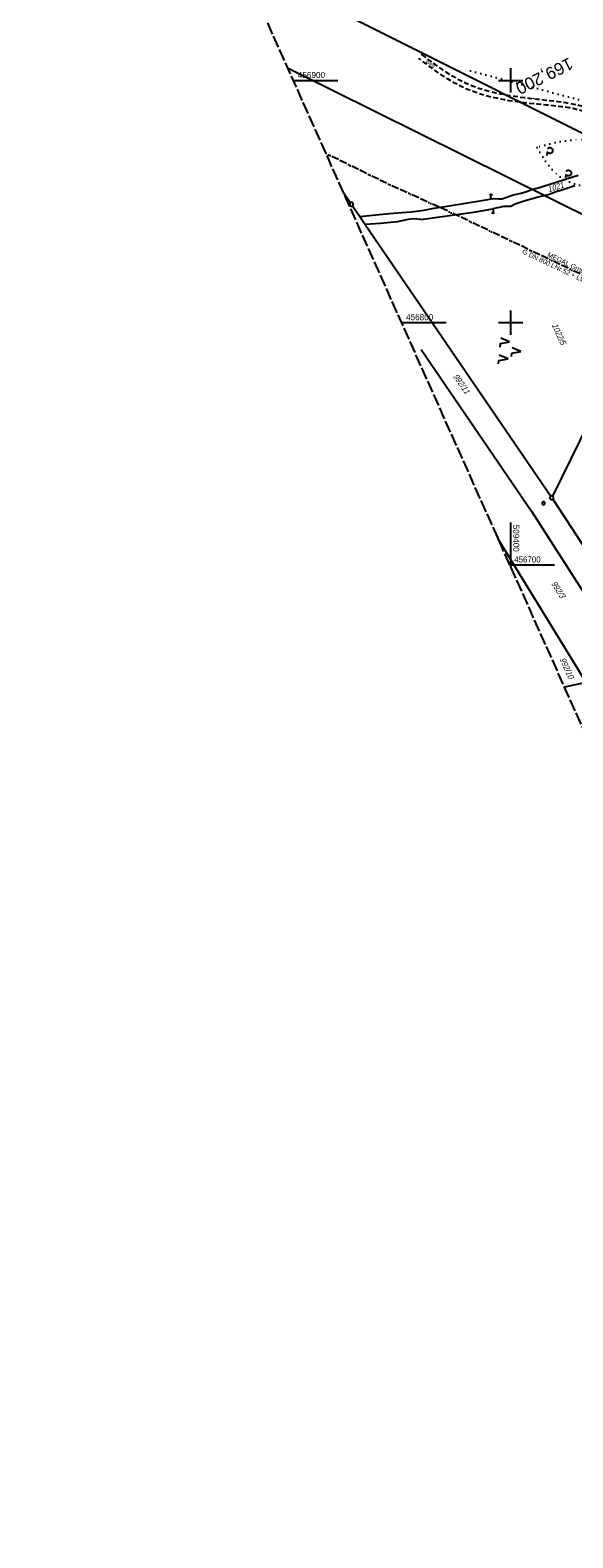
# Model space of a CAD drawing. Extents: x 509202 to 509841, y 456298 to 457260.
# Tile 1 of 56: x 509202 to 509426, y 456298 to 456921. Entities that reach past the tile are written whole.
import ezdxf
from ezdxf.enums import TextEntityAlignment as Align

# ---------------------------------------------------------------- set-up
doc = ezdxf.new("R2010")
doc.units = 0
doc.header["$LTSCALE"] = 10
doc.header["$MEASUREMENT"] = 0
for name, pattern in [('ACAD_ISO13W100', [36, 12, -3, 12, -3, 0, -3, 0, -3]), ('LT00', [0]), ('LT07', [0.22, 0.02, -0.2]), ('LT11', [0.3, 0.2, -0.1]), ('LT14', [0.6, 0.5, -0.1]), ('LT17', [0.15, 0.1, -0.05])]:
    doc.linetypes.add(name, pattern=pattern)
doc.layers.get('0').update_dxf_attribs({"linetype": 'LT00'})
for name, color, linetype in [('--EK_FBR', 1, 'LT00'), ('--EK_ST-93-1', 30, 'LT17'), ('DFK_FLUR_NR', 250, 'LT00'), ('DFK_GZPKT', 250, 'LT00'), ('DFK_KATASTER', 250, 'LT00'), ('DFK_NUTZUNG', 250, 'LT00'), ('DFK_VERMPKT', 252, 'LT00'), ('FELDWEG_TEXT', 250, 'Continuous'), ('GASLTG', 250, 'ACAD_ISO13W100'), ('GASLTG_TEXT', 250, 'Continuous'), ('GEHOELZ_SYMB', 252, 'Continuous'), ('STROM_FREILTG', 80, 'STROMFREILEITUNG'), ('V114_FELDWEG', 250, 'LT11'), ('V114_GEHOELZ', 250, 'LT07'), ('V114_RASTER', 250, 'LT00')]:
    doc.layers.add(name, color=color, linetype=linetype)
doc.layers.add('-BLATT_114-RAND', color=7, linetype='LT14', plot=False)
doc.styles.add('Beschrift', font='ARIAL.TTF')
doc.styles.get("Standard").update_dxf_attribs({"font": 'ARIAL.TTF'})
doc.styles.add('Strom', font='txt-alt.shx')
doc.styles.add('Versorgungsltg', font='ARIAL.TTF', dxfattribs={"width": 0.8, "height": 2})
doc.linetypes.add('STROMFREILEITUNG', pattern='A,12.7,-5.5,["xx",Strom,S=2.5,R=0,X=-2.6,Y=-0.85],-4.35', length=22.55)

# ---------------------------------------------------------------- blocks, each defined once
blk = doc.blocks.new('SYMB7052')
at = {"color": 0, "linetype": 'ByBlock'}
blk.add_lwpolyline([(0, 0), (0, 0.196), (0.076, 0.156)], dxfattribs=at)
blk = doc.blocks.new('SYMB7010')
at = {"color": 0, "linetype": 'ByBlock'}
for points in [[(-0.031408, 0.499213), (-0.093728, 0.49134), (-0.15457, 0.475719), (-0.212975, 0.452595), (-0.268021, 0.422333), (-0.31884, 0.385411), (-0.36463, 0.342411), (-0.40467, 0.29401), (-0.438329, 0.240973), (-0.465074, 0.184136), (-0.484486, 0.124395), (-0.496256, 0.062692), (-0.5002, 0)], [(-0.5002, 0), (-0.496256, -0.062692), (-0.484486, -0.124395), (-0.465075, -0.184136), (-0.438329, -0.240973), (-0.404671, -0.29401), (-0.36463, -0.342411), (-0.31884, -0.385411), (-0.268021, -0.422333), (-0.212975, -0.452595), (-0.154571, -0.475719), (-0.093728, -0.49134), (-0.031408, -0.499213), (0.031408, -0.499213)], [(0.5002, 0), (0.496256, 0.062692), (0.484485, 0.124395), (0.465074, 0.184136), (0.438329, 0.240973), (0.40467, 0.29401), (0.36463, 0.342411), (0.31884, 0.385411), (0.268021, 0.422333), (0.212975, 0.452595), (0.15457, 0.475719), (0.093728, 0.49134), (0.031408, 0.499213), (-0.031408, 0.499213)], [(0.031408, -0.499213), (0.093728, -0.491341), (0.15457, -0.475719), (0.212975, -0.452595), (0.268021, -0.422333), (0.31884, -0.385411), (0.36463, -0.342411), (0.404671, -0.294011), (0.438329, -0.240974), (0.465075, -0.184136), (0.484486, -0.124395), (0.496256, -0.062692), (0.500201, 0)]]:
    blk.add_lwpolyline(points, dxfattribs=at)
blk = doc.blocks.new('SYMB7221')
at = {"color": 0, "linetype": 'ByBlock'}
for p, q in [((0, 0.435), (-0.11, 0.065)), ((0.11, 0.065), (0, 0.435)), ((0.25, 0.065), (0.11, 0.065)), ((-0.35, -0.065), (-0.46, -0.435)), ((0.35, -0.065), (0.24, -0.435))]:
    blk.add_line(p, q, dxfattribs=at)
for points in [[(-0.1, -0.435), (-0.24, -0.435), (-0.35, -0.065)], [(0.6, -0.435), (0.46, -0.435), (0.35, -0.065)]]:
    blk.add_lwpolyline(points, dxfattribs=at)
blk = doc.blocks.new('SYMB0011')
at = {"color": 0, "linetype": 'ByBlock'}
for p, q in [((0.5, 0), (-0.5, 0)), ((0, 0.5), (0, -0.5))]:
    blk.add_line(p, q, dxfattribs=at)
blk = doc.blocks.new('GEHOELZ_SYMB')
at = {"layer": 'GEHOELZ_SYMB'}
blk.add_line((0, 0), (1.4, 0), dxfattribs=at)
blk.add_lwpolyline([(-1.39, 0.02), (-1.61, 0.22), (-1.78, 0.47), (-1.88, 0.76), (-1.9, 1.06), (-1.84, 1.36), (-1.72, 1.64), (-1.53, 1.87), (-1.28, 2.05), (-1, 2.16), (-0.7, 2.2), (-0.4, 2.16), (-0.12, 2.05), (0.13, 1.87), (0.32, 1.64), (0.44, 1.36), (0.5, 1.06), (0.48, 0.76), (0.38, 0.47), (0.21, 0.22), (-0.01, 0.02)], dxfattribs=at)

msp = doc.modelspace()

# ---------------------------------------------------------------- linework, layer by layer
at = {"layer": '--EK_FBR', "linetype": 'LT11', "flags": 128}
for points in [[(509363.22, 456910.65), (509364.65, 456909.58), (509366.08, 456908.52), (509367.52, 456907.46), (509368.96, 456906.42), (509370.42, 456905.4), (509371.88, 456904.4), (509373.35, 456903.43), (509374.84, 456902.49), (509376.35, 456901.58), (509377.88, 456900.72), (509379.42, 456899.91), (509380.99, 456899.15), (509382.76, 456898.37), (509384.55, 456897.66), (509386.36, 456897.01), (509388.2, 456896.41), (509390.07, 456895.87), (509391.95, 456895.37), (509393.85, 456894.92), (509395.76, 456894.51), (509397.69, 456894.14), (509399.63, 456893.8), (509401.58, 456893.5), (509403.54, 456893.21), (509405.5, 456892.95), (509407.46, 456892.71), (509409.43, 456892.48), (509411.11, 456892.29), (509412.79, 456892.11), (509414.46, 456891.92), (509416.13, 456891.73), (509417.8, 456891.53), (509419.46, 456891.31), (509421.12, 456891.08), (509422.76, 456890.83), (509424.4, 456890.55), (509426.03, 456890.23), (509427.64, 456889.89), (509429.25, 456889.5), (509430.84, 456889.07), (509432.7, 456888.51), (509434.53, 456887.88), (509436.35, 456887.2), (509438.15, 456886.46), (509439.94, 456885.68), (509441.71, 456884.84), (509443.46, 456883.96), (509445.2, 456883.05), (509446.93, 456882.1), (509448.64, 456881.12), (509450.35, 456880.11), (509452.04, 456879.08), (509453.72, 456878.02), (509455.39, 456876.96), (509457.04, 456875.88), (509458.69, 456874.79), (509460.33, 456873.69), (509462.41, 456872.3), (509464.47, 456870.91), (509466.53, 456869.52), (509468.59, 456868.13)], [(509589.47, 456580.37), (509588.8, 456582.19), (509588.14, 456584.01), (509587.46, 456585.82), (509586.78, 456587.64), (509586.09, 456589.44), (509585.39, 456591.25), (509584.67, 456593.05), (509583.95, 456594.8), (509583.21, 456596.56), (509582.46, 456598.31), (509581.71, 456600.05), (509580.95, 456601.8), (509580.19, 456603.54), (509579.44, 456605.29), (509578.69, 456607.04), (509577.87, 456609.01), (509577.05, 456610.99), (509576.25, 456612.98), (509575.44, 456614.96), (509574.65, 456616.95), (509573.85, 456618.94), (509573.04, 456620.92), (509572.23, 456622.9), (509571.41, 456624.88), (509570.7, 456626.56), (509569.99, 456628.23), (509569.27, 456629.91), (509568.56, 456631.58), (509567.86, 456633.26), (509567.17, 456634.95), (509566.49, 456636.64), (509565.8, 456638.43), (509565.13, 456640.23), (509564.48, 456642.04), (509563.83, 456643.85), (509563.19, 456645.66), (509562.55, 456647.48), (509561.91, 456649.29), (509561.26, 456651.1), (509560.59, 456652.91), (509559.83, 456654.94), (509559.04, 456656.97), (509558.23, 456659), (509557.42, 456661.01), (509556.6, 456663.03), (509555.77, 456665.04), (509554.94, 456667.06), (509554.11, 456669.07), (509553.38, 456670.84), (509552.67, 456672.61), (509551.97, 456674.38), (509551.28, 456676.17), (509550.61, 456677.96), (509550.05, 456679.54), (509549.5, 456681.13), (509548.96, 456682.73), (509548.42, 456684.32), (509547.88, 456685.92), (509547.34, 456687.51), (509546.25, 456690.62), (509545.11, 456693.71), (509544.37, 456695.65), (509543.62, 456697.58), (509542.85, 456699.52), (509541.82, 456702.11), (509540.77, 456704.69), (509539.72, 456707.28), (509538.65, 456709.86), (509537.59, 456712.44), (509536.52, 456715.01), (509533.44, 456722.39), (509530.35, 456729.76), (509528.93, 456733.12), (509527.51, 456736.48), (509526.1, 456739.84), (509524.68, 456743.2), (509523.27, 456746.56), (509521.86, 456749.93), (509520.56, 456753.06), (509519.25, 456756.2), (509517.95, 456759.33), (509516.65, 456762.47), (509515.34, 456765.6), (509514.03, 456768.73), (509512.71, 456771.85), (509509.71, 456778.84), (509506.66, 456785.8), (509503.56, 456792.73), (509502.29, 456795.53), (509501.02, 456798.32), (509499.74, 456801.11), (509498.46, 456803.9), (509497.18, 456806.68), (509495.91, 456809.47), (509494.64, 456812.26), (509492.91, 456816.08), (509491.19, 456819.89), (509489.49, 456823.71), (509487.78, 456827.54), (509486.09, 456831.36), (509485.08, 456833.63), (509484.08, 456835.89), (509483.07, 456838.15), (509482.06, 456840.41), (509481.05, 456842.67), (509480.02, 456844.92), (509478.98, 456847.16), (509478.24, 456848.73), (509477.5, 456850.3), (509476.73, 456851.86), (509475.95, 456853.41), (509475.15, 456854.95), (509474.31, 456856.48), (509473.45, 456858), (509472.55, 456859.5), (509471.95, 456860.44), (509471.34, 456861.36), (509470.71, 456862.28), (509470.05, 456863.17), (509469.37, 456864.03), (509468.65, 456864.86), (509467.9, 456865.66), (509467.11, 456866.41), (509466.33, 456867.09), (509465.52, 456867.73), (509464.68, 456868.34), (509463.82, 456868.92), (509462.94, 456869.49), (509462.05, 456870.04), (509461.15, 456870.58), (509460.24, 456871.12), (509459.33, 456871.65), (509457.82, 456872.56), (509456.31, 456873.48), (509454.82, 456874.42), (509453.32, 456875.35), (509451.82, 456876.29), (509450.33, 456877.23), (509448.83, 456878.16), (509447.34, 456879.08), (509445.83, 456879.98), (509444.33, 456880.86), (509442.81, 456881.72), (509441.29, 456882.55), (509439.75, 456883.35), (509438.21, 456884.11), (509436.65, 456884.83), (509435.08, 456885.51), (509433.49, 456886.13), (509431.88, 456886.71), (509430.26, 456887.22), (509428.74, 456887.64), (509427.2, 456888.02), (509425.65, 456888.35), (509424.09, 456888.64), (509422.51, 456888.9), (509420.92, 456889.13), (509419.33, 456889.33), (509417.72, 456889.52), (509416.11, 456889.69), (509414.49, 456889.85), (509412.87, 456890), (509411.25, 456890.16), (509409.62, 456890.32), (509407.57, 456890.54), (509405.52, 456890.77), (509403.47, 456891.03), (509401.43, 456891.31), (509399.4, 456891.63), (509397.37, 456891.98), (509395.37, 456892.36), (509393.37, 456892.79), (509391.4, 456893.27), (509389.44, 456893.79), (509387.5, 456894.37), (509385.59, 456895), (509383.71, 456895.69), (509381.85, 456896.45), (509380.03, 456897.28), (509378.45, 456898.06), (509376.9, 456898.9), (509375.37, 456899.78), (509373.86, 456900.7), (509372.37, 456901.66), (509370.89, 456902.66), (509369.42, 456903.68), (509367.96, 456904.72), (509366.51, 456905.78), (509365.07, 456906.86), (509363.64, 456907.94), (509362.2, 456909.03)]]:
    msp.add_lwpolyline(points, dxfattribs=at)
at = {"layer": '-BLATT_114-RAND'}
msp.add_lwpolyline([(509201.6, 457142.83), (509579.07, 456298.35), (509841.09, 456415.47), (509463.62, 457259.94), (509201.6, 457142.83)], dxfattribs=at)
at = {"layer": 'DFK_KATASTER'}
for p, q in [((509423.39, 456859.55), (509427.81, 456860.86)), ((509330.62, 456854.19), (509333.84, 456849.47)), ((509404.33, 456853.52), (509406.95, 456854.28)), ((509406.95, 456854.28), (509409.01, 456855.09)), ((509409.01, 456855.09), (509410.86, 456855.59)), ((509410.86, 456855.59), (509418.31, 456857.87)), ((509419.83, 456854.48), (509415.93, 456852.96)), ((509418.31, 456857.87), (509423.39, 456859.55)), ((509419.83, 456854.48), (509426.51, 456856.56)), ((509334.68, 456848.23), (509337.64, 456843.89)), ((509368.19, 456847.29), (509371.99, 456847.79)), ((509371.99, 456847.79), (509373.78, 456848.04)), ((509373.78, 456848.04), (509389.7, 456850.7)), ((509389.7, 456850.7), (509392.83, 456851.2)), ((509397.13, 456847.95), (509392.56, 456846.94)), ((509392.83, 456851.2), (509394.93, 456851.19)), ((509394.93, 456851.19), (509396.37, 456851.19)), ((509396.37, 456851.19), (509397.91, 456851.69)), ((509400, 456847.94), (509397.13, 456847.95)), ((509397.91, 456851.69), (509401.05, 456852.76)), ((509401.85, 456848.96), (509400, 456847.94)), ((509401.05, 456852.76), (509404.33, 456853.52)), ((509405.6, 456850.12), (509401.85, 456848.96)), ((509410.84, 456851.64), (509405.6, 456850.12)), ((509415.93, 456852.96), (509410.84, 456851.64)), ((509337.64, 456843.89), (509344.31, 456844.52)), ((509337.64, 456843.89), (509339.9, 456840.59)), ((509344.31, 456844.52), (509349.98, 456845)), ((509353.11, 456841.69), (509346.22, 456840.93)), ((509349.98, 456845), (509355.05, 456845.49)), ((509357.62, 456842.6), (509353.11, 456841.69)), ((509355.05, 456845.49), (509358.95, 456845.74)), ((509360.23, 456842.85), (509357.62, 456842.6)), ((509358.95, 456845.74), (509364.29, 456846.49)), ((509362.84, 456842.59), (509360.23, 456842.85)), ((509362.84, 456842.59), (509384.6, 456845.64)), ((509364.29, 456846.49), (509368.19, 456847.29)), ((509384.6, 456845.64), (509392.56, 456846.94)), ((509346.22, 456840.93), (509339.9, 456840.59)), ((509339.9, 456840.59), (509416.49, 456728.32)), ((509460.7, 456817.18), (509417.24, 456728.37)), ((509363.06, 456788.94), (509408.59, 456722.15)), ((509417.32, 456727.07), (509482.65, 456627.54)), ((509408.59, 456722.15), (509474.15, 456619.83)), ((509431.1, 456651.39), (509394.69, 456710.85)), ((509431.1, 456651.39), (509422.13, 456649.46))]:
    msp.add_line(p, q, dxfattribs=at)
at = {"layer": 'GASLTG', "ltscale": 0.025, "flags": 128}
msp.add_lwpolyline([(509829.05, 456410.08), (509807.3, 456412.05), (509789.98, 456413.81), (509774.82, 456419.17), (509766.39, 456422.23), (509738.9, 456433.05), (509727.44, 456437.39), (509716.4, 456441.38), (509714.46, 456442.49), (509712.52, 456444.06), (509711.69, 456445.17), (509710.39, 456447.29), (509710.12, 456447.84), (509707.43, 456463.2), (509703.17, 456486.62), (509700.03, 456503.74), (509695.3, 456517.63), (509660.74, 456605.49), (509644.63, 456646.79), (509625.11, 456688.1), (509611.58, 456717.09), (509598.91, 456743.71), (509583.86, 456775.73), (509577.78, 456788.27), (509575.75, 456792.15), (509573.39, 456796.12), (509571.87, 456798.39), (509568.66, 456802.78), (509566.12, 456805.31), (509562.02, 456810.49), (509557.86, 456814.29), (509554.89, 456815.36), (509551.68, 456816.19), (509546.33, 456814.89), (509541.7, 456813.11), (509537.06, 456811.44), (509532.54, 456809.66), (509521.11, 456805.73), (509506.62, 456800.5), (509498.77, 456797.65), (509491.41, 456795.04), (509485.35, 456793.31), (509463.97, 456803.44), (509456.34, 456807.11), (509424.84, 456821.9), (509379.51, 456843.53), (509347.48, 456858.14), (509325.98, 456868.7), (509323.62, 456869.85)], dxfattribs=at)
at = {"layer": 'STROM_FREILTG', "ltscale": 0.05, "flags": 128}
for points in [[(509695.42, 456741.36), (509431.27, 456877.28), (509288.19, 456949.12)], [(509307.84, 456905.16), (509434.89, 456842.13), (509714.67, 456698.28)]]:
    msp.add_lwpolyline(points, dxfattribs=at)
at = {"layer": 'V114_FELDWEG', "flags": 128}
for points in [[(509363.22, 456910.65), (509364.65, 456909.58), (509366.08, 456908.52), (509367.52, 456907.46), (509368.96, 456906.42), (509370.42, 456905.4), (509371.88, 456904.4), (509373.35, 456903.43), (509374.84, 456902.49), (509376.35, 456901.58), (509377.88, 456900.72), (509379.42, 456899.91), (509380.99, 456899.15), (509382.76, 456898.37), (509384.55, 456897.66), (509386.36, 456897.01), (509388.2, 456896.41), (509390.07, 456895.87), (509391.95, 456895.37), (509393.85, 456894.92), (509395.76, 456894.51), (509397.69, 456894.14), (509399.63, 456893.8), (509401.58, 456893.5), (509403.54, 456893.21), (509405.5, 456892.95), (509407.46, 456892.71), (509409.43, 456892.48), (509411.11, 456892.29), (509412.79, 456892.11), (509414.46, 456891.92), (509416.13, 456891.73), (509417.8, 456891.53), (509419.46, 456891.31), (509421.12, 456891.08), (509422.76, 456890.83), (509424.4, 456890.55), (509426.03, 456890.23), (509427.64, 456889.89), (509429.25, 456889.5), (509430.84, 456889.07), (509432.7, 456888.51), (509434.53, 456887.88), (509436.35, 456887.2), (509438.15, 456886.46), (509439.94, 456885.68), (509441.71, 456884.84), (509443.46, 456883.96), (509445.2, 456883.05), (509446.93, 456882.1), (509448.64, 456881.12), (509450.35, 456880.11), (509452.04, 456879.08), (509453.72, 456878.02), (509455.39, 456876.96), (509457.04, 456875.88), (509458.69, 456874.79), (509460.33, 456873.69), (509462.41, 456872.3), (509464.47, 456870.91), (509466.53, 456869.52), (509468.59, 456868.13)], [(509589.47, 456580.37), (509588.8, 456582.19), (509588.14, 456584.01), (509587.46, 456585.82), (509586.78, 456587.64), (509586.09, 456589.44), (509585.39, 456591.25), (509584.67, 456593.05), (509583.95, 456594.8), (509583.21, 456596.56), (509582.46, 456598.31), (509581.71, 456600.05), (509580.95, 456601.8), (509580.19, 456603.54), (509579.44, 456605.29), (509578.69, 456607.04), (509577.87, 456609.01), (509577.05, 456610.99), (509576.25, 456612.98), (509575.44, 456614.96), (509574.65, 456616.95), (509573.85, 456618.94), (509573.04, 456620.92), (509572.23, 456622.9), (509571.41, 456624.88), (509570.7, 456626.56), (509569.99, 456628.23), (509569.27, 456629.91), (509568.56, 456631.58), (509567.86, 456633.26), (509567.17, 456634.95), (509566.49, 456636.64), (509565.8, 456638.43), (509565.13, 456640.23), (509564.48, 456642.04), (509563.83, 456643.85), (509563.19, 456645.66), (509562.55, 456647.48), (509561.91, 456649.29), (509561.26, 456651.1), (509560.59, 456652.91), (509559.83, 456654.94), (509559.04, 456656.97), (509558.23, 456659), (509557.42, 456661.01), (509556.6, 456663.03), (509555.77, 456665.04), (509554.94, 456667.06), (509554.11, 456669.07), (509553.38, 456670.84), (509552.67, 456672.61), (509551.97, 456674.38), (509551.28, 456676.17), (509550.61, 456677.96), (509550.05, 456679.54), (509549.5, 456681.13), (509548.96, 456682.73), (509548.42, 456684.32), (509547.88, 456685.92), (509547.34, 456687.51), (509546.25, 456690.62), (509545.11, 456693.71), (509544.37, 456695.65), (509543.62, 456697.58), (509542.85, 456699.52), (509541.82, 456702.11), (509540.77, 456704.69), (509539.72, 456707.28), (509538.65, 456709.86), (509537.59, 456712.44), (509536.52, 456715.01), (509533.44, 456722.39), (509530.35, 456729.76), (509528.93, 456733.12), (509527.51, 456736.48), (509526.1, 456739.84), (509524.68, 456743.2), (509523.27, 456746.56), (509521.86, 456749.93), (509520.56, 456753.06), (509519.25, 456756.2), (509517.95, 456759.33), (509516.65, 456762.47), (509515.34, 456765.6), (509514.03, 456768.73), (509512.71, 456771.85), (509509.71, 456778.84), (509506.66, 456785.8), (509503.56, 456792.73), (509502.29, 456795.53), (509501.02, 456798.32), (509499.74, 456801.11), (509498.46, 456803.9), (509497.18, 456806.68), (509495.91, 456809.47), (509494.64, 456812.26), (509492.91, 456816.08), (509491.19, 456819.89), (509489.49, 456823.71), (509487.78, 456827.54), (509486.09, 456831.36), (509485.08, 456833.63), (509484.08, 456835.89), (509483.07, 456838.15), (509482.06, 456840.41), (509481.05, 456842.67), (509480.02, 456844.92), (509478.98, 456847.16), (509478.24, 456848.73), (509477.5, 456850.3), (509476.73, 456851.86), (509475.95, 456853.41), (509475.15, 456854.95), (509474.31, 456856.48), (509473.45, 456858), (509472.55, 456859.5), (509471.95, 456860.44), (509471.34, 456861.36), (509470.71, 456862.28), (509470.05, 456863.17), (509469.37, 456864.03), (509468.65, 456864.86), (509467.9, 456865.66), (509467.11, 456866.41), (509466.33, 456867.09), (509465.52, 456867.73), (509464.68, 456868.34), (509463.82, 456868.92), (509462.94, 456869.49), (509462.05, 456870.04), (509461.15, 456870.58), (509460.24, 456871.12), (509459.33, 456871.65), (509457.82, 456872.56), (509456.31, 456873.48), (509454.82, 456874.42), (509453.32, 456875.35), (509451.82, 456876.29), (509450.33, 456877.23), (509448.83, 456878.16), (509447.34, 456879.08), (509445.83, 456879.98), (509444.33, 456880.86), (509442.81, 456881.72), (509441.29, 456882.55), (509439.75, 456883.35), (509438.21, 456884.11), (509436.65, 456884.83), (509435.08, 456885.51), (509433.49, 456886.13), (509431.88, 456886.71), (509430.26, 456887.22), (509428.74, 456887.64), (509427.2, 456888.02), (509425.65, 456888.35), (509424.09, 456888.64), (509422.51, 456888.9), (509420.92, 456889.13), (509419.33, 456889.33), (509417.72, 456889.52), (509416.11, 456889.69), (509414.49, 456889.85), (509412.87, 456890), (509411.25, 456890.16), (509409.62, 456890.32), (509407.57, 456890.54), (509405.52, 456890.77), (509403.47, 456891.03), (509401.43, 456891.31), (509399.4, 456891.63), (509397.37, 456891.98), (509395.37, 456892.36), (509393.37, 456892.79), (509391.4, 456893.27), (509389.44, 456893.79), (509387.5, 456894.37), (509385.59, 456895), (509383.71, 456895.69), (509381.85, 456896.45), (509380.03, 456897.28), (509378.45, 456898.06), (509376.9, 456898.9), (509375.37, 456899.78), (509373.86, 456900.7), (509372.37, 456901.66), (509370.89, 456902.66), (509369.42, 456903.68), (509367.96, 456904.72), (509366.51, 456905.78), (509365.07, 456906.86), (509363.64, 456907.94), (509362.2, 456909.03)]]:
    msp.add_lwpolyline(points, dxfattribs=at)
at = {"layer": 'V114_GEHOELZ', "flags": 128}
for points in [[(509383.39, 456904), (509431.83, 456891.1), (509434.75, 456889.9), (509437.64, 456888.63), (509440.5, 456887.29), (509443.33, 456885.88), (509446.11, 456884.4), (509448.86, 456882.85), (509451.57, 456881.23), (509454.24, 456879.54), (509456.87, 456877.79), (509459.45, 456875.97), (509461.99, 456874.09), (509452.77, 456899.87)], [(509410.94, 456872.25), (509411.54, 456871.2), (509412.16, 456870.16), (509412.78, 456869.12), (509413.41, 456868.1), (509414.07, 456867.09), (509414.76, 456866.09), (509415.47, 456865.13), (509416.22, 456864.19), (509417.01, 456863.28), (509417.85, 456862.4), (509418.74, 456861.57), (509419.68, 456860.78), (509420.69, 456860.03), (509421.76, 456859.33), (509422.91, 456858.69), (509424.13, 456858.11), (509425.29, 456857.64), (509426.5, 456857.22), (509427.76, 456856.85), (509429.06, 456856.53), (509430.4, 456856.26), (509431.75, 456856.05), (509433.12, 456855.88), (509434.49, 456855.77), (509435.86, 456855.71), (509437.21, 456855.7), (509438.54, 456855.74), (509439.84, 456855.83), (509441.1, 456855.98), (509442.31, 456856.19), (509443.47, 456856.44), (509444.56, 456856.75), (509445.57, 456857.12), (509446.5, 456857.54), (509447.34, 456858.01), (509448.08, 456858.54), (509448.71, 456859.13), (509449.22, 456859.77), (509449.6, 456860.47), (509449.84, 456861.22), (509449.94, 456861.95), (509449.94, 456862.73), (509449.83, 456863.54), (509449.63, 456864.39), (509449.35, 456865.27), (509448.99, 456866.18), (509448.57, 456867.11), (509448.1, 456868.07), (509447.58, 456869.04), (509447.03, 456870.03), (509446.45, 456871.03), (509445.85, 456872.03), (509445.24, 456873.04), (509443.27, 456873.63), (509441.28, 456874.14), (509439.27, 456874.56), (509437.24, 456874.91), (509435.2, 456875.19), (509433.16, 456875.38), (509431.1, 456875.49), (509429.05, 456875.52), (509426.99, 456875.48), (509424.94, 456875.35), (509422.9, 456875.14), (509420.86, 456874.85), (509418.84, 456874.49), (509416.83, 456874.05), (509414.85, 456873.52), (509412.88, 456872.93), (509410.94, 456872.25)]]:
    msp.add_lwpolyline(points, dxfattribs=at)
at = {"layer": 'V114_RASTER'}
for p, q in [((509400, 456895), (509400, 456905)), ((509310.14, 456900), (509328.64, 456900)), ((509395, 456900), (509405, 456900)), ((509400, 456795), (509400, 456805)), ((509373.34, 456800), (509354.84, 456800)), ((509405, 456800), (509395, 456800)), ((509400, 456698.97), (509400, 456717.47)), ((509399.54, 456700), (509418.04, 456700))]:
    msp.add_line(p, q, dxfattribs=at)

# ---------------------------------------------------------------- block references
at = {"layer": 'DFK_GZPKT', "xscale": 1.500000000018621, "yscale": 1.5, "zscale": 1.5, "rotation": 264.7377099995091}
for p in [(509334.26, 456848.85), (509416.91, 456727.7)]:
    msp.add_blockref('SYMB7010', p, dxfattribs=at)
at = {"layer": 'DFK_KATASTER', "xscale": 10, "yscale": 10, "zscale": 10}
for p, rotation in [((509391.95, 456851.06), 9.48642999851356), ((509392.57, 456846.94), 189.4609700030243)]:
    msp.add_blockref('SYMB7052', p, dxfattribs=dict(at, rotation=rotation))
at = {"layer": 'DFK_NUTZUNG', "xscale": 10.00000000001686, "yscale": 10, "zscale": 10, "rotation": 264.7377100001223}
msp.add_blockref('SYMB7221', (509399.84, 456788.56), dxfattribs=at)
at = {"layer": 'DFK_VERMPKT', "xscale": 1.200000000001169, "yscale": 1.200000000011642, "zscale": 1.2, "rotation": 264.7377100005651}
msp.add_blockref('SYMB7010', (509413.51, 456725.46), dxfattribs=at)
at = {"layer": 'GEHOELZ_SYMB', "rotation": 264.7377000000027}
for p in [(509415.05, 456870.46), (509422.71, 456861.15)]:
    msp.add_blockref('GEHOELZ_SYMB', p, dxfattribs=at)
at = {"layer": 'V114_FELDWEG', "xscale": 0.1000000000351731, "yscale": 0.09999999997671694, "zscale": 0.1, "rotation": 294.0840000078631}
for p in [(509363.22, 456910.65), (509362.2, 456909.03), (509380.03, 456897.28), (509380.99, 456899.15), (509409.43, 456892.48), (509409.62, 456890.32)]:
    msp.add_blockref('SYMB0011', p, dxfattribs=at)

# ---------------------------------------------------------------- texts
at = {"layer": '--EK_ST-93-1', "style": 'Beschrift'}
msp.add_text('169,200', height=5, rotation=-153.60463, dxfattribs=at).set_placement((509425.23, 456907.41), align=Align.MIDDLE_LEFT)
at = {"layer": 'DFK_FLUR_NR', "oblique": 13.754, "width": 0.75}
for s, rotation, p in [('1021', 17.76593, (509415.71, 456853.77)), ('1022/5', 294.084, (509416.88, 456799.05)), ('992/11', -55.06762, (509376.03, 456777.81)), ('992/3', -58.51759, (509416.63, 456692.37)), ('992/10', 294.084, (509420.13, 456661.07))]:
    msp.add_text(s, height=2.5, rotation=rotation, dxfattribs=at).set_placement(p)
at = {"layer": 'FELDWEG_TEXT', "insert": (509364.4, 456907.33), "char_height": 1.5, "attachment_point": 7, "rotation": 322.21542, "style": 'Beschrift'}
msp.add_mtext('Weg', dxfattribs=at)
at = {"layer": 'GASLTG_TEXT', "insert": (509423.04, 456822.75), "char_height": 2, "attachment_point": 5, "rotation": 334.5146, "style": 'Versorgungsltg'}
msp.add_mtext('{\\fArial|b0|i0|c238|p34;MEGAL GmbH}\\PG DN 800 LNr.52 + LWL-Kabel', dxfattribs=at)
at = {"layer": 'V114_RASTER'}
for s, rotation, width, p in [(' 456900', 0.00008, 0.969, (509311.14, 456901)), (' 456800', 0.00008, 0.965, (509355.84, 456801)), (' 509400', -89.99992, 0.955, (509401, 456717.47)), (' 456700', 0.00008, 0.934, (509400.54, 456701))]:
    msp.add_text(s, height=2.5, rotation=rotation, dxfattribs=dict(at, width=width)).set_placement(p)

doc.saveas('drawing.dxf')
